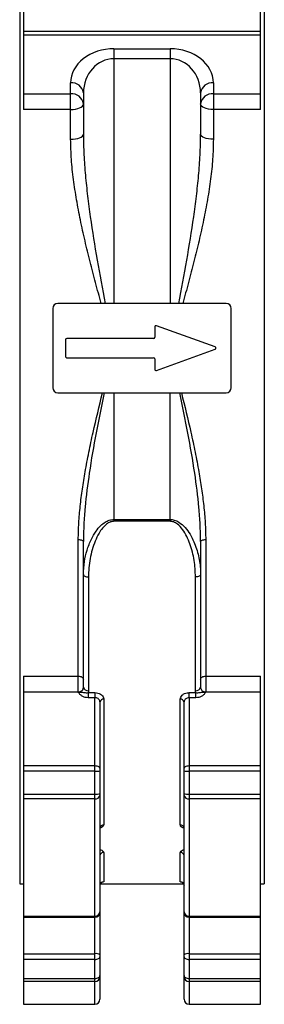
# Model space of a CAD drawing. Header units: millimetres. Extents: x 635 to 3836, y -1496 to 1629.
# Tile 40 of 46: x 2484 to 2580, y -604 to -218. Entities that reach past the tile are written whole.
import ezdxf

# ---------------------------------------------------------------- set-up
doc = ezdxf.new("R2010")
doc.units = ezdxf.units.MM

msp = doc.modelspace()

# ---------------------------------------------------------------- linework, layer by layer
at = {"color": 7, "linetype": 'Continuous', "lineweight": 25}
for p, q in [((2484.21, -136.92), (2484.21, -556.92)), ((2580.21, -136.92), (2580.21, -556.92)), ((2485.71, -213.74), (2485.71, -222.66)), ((2578.71, -222.66), (2578.71, -213.74)), ((2485.71, -222.66), (2578.71, -222.66)), ((2485.71, -222.66), (2485.71, -224.23)), ((2578.71, -224.23), (2578.71, -222.66)), ((2578.71, -224.23), (2485.71, -224.23)), ((2485.71, -224.23), (2485.71, -247.28)), ((2578.71, -247.28), (2578.71, -224.23)), ((2521.21, -229.58), (2543.21, -229.58)), ((2521.21, -229.58), (2521.21, -233.51)), ((2543.21, -229.58), (2543.21, -233.51)), ((2543.21, -233.51), (2521.21, -233.51)), ((2521.21, -233.51), (2521.21, -329.42)), ((2543.21, -233.51), (2543.21, -329.42)), ((2504.21, -247.28), (2504.21, -242.96)), ((2560.21, -242.96), (2560.21, -247.28)), ((2509.21, -246.89), (2509.21, -263.13)), ((2555.21, -246.89), (2555.21, -263.13)), ((2485.71, -247.28), (2504.21, -247.28)), ((2485.71, -247.28), (2485.71, -253.43)), ((2504.21, -253.43), (2504.21, -247.28)), ((2560.21, -247.28), (2578.71, -247.28)), ((2560.21, -247.28), (2560.21, -253.43)), ((2578.71, -253.43), (2578.71, -247.28)), ((2504.21, -253.43), (2485.71, -253.43)), ((2504.21, -265.08), (2504.21, -253.43)), ((2560.21, -253.43), (2560.21, -265.08)), ((2578.71, -253.43), (2560.21, -253.43)), ((2497.21, -331.42), (2497.21, -362.42)), ((2565.21, -329.42), (2499.21, -329.42)), ((2567.21, -362.42), (2567.21, -331.42)), ((2537.21, -338.63), (2537.21, -342.67)), ((2560.9, -346.45), (2537.88, -338.16)), ((2536.71, -343.17), (2502.71, -343.17)), ((2502.21, -343.67), (2502.21, -350.17)), ((2502.71, -350.67), (2536.71, -350.67)), ((2537.88, -355.68), (2560.9, -347.39)), ((2537.21, -351.17), (2537.21, -355.21)), ((2499.21, -364.42), (2565.21, -364.42)), ((2521.21, -364.42), (2521.21, -414.06)), ((2543.21, -414.06), (2543.21, -364.42)), ((2521.21, -414.06), (2521.21, -414.8)), ((2521.21, -414.06), (2543.21, -414.06)), ((2543.21, -414.8), (2521.21, -414.8)), ((2543.21, -414.06), (2543.21, -414.8)), ((2507.21, -475.47), (2507.21, -421.97)), ((2509.21, -435.67), (2509.21, -422.69)), ((2555.21, -422.69), (2555.21, -435.67)), ((2557.21, -421.97), (2557.21, -475.47)), ((2509.21, -479.85), (2509.21, -435.67)), ((2555.21, -435.67), (2555.21, -479.85)), ((2511.21, -436.6), (2511.21, -481.18)), ((2553.21, -481.18), (2553.21, -436.6)), ((2485.71, -475.47), (2507.21, -475.47)), ((2485.71, -475.47), (2485.71, -481.82)), ((2507.21, -481.65), (2507.21, -475.47)), ((2557.21, -475.47), (2578.71, -475.47)), ((2557.21, -475.47), (2557.21, -481.65)), ((2578.71, -481.82), (2578.71, -475.47)), ((2506.94, -481.82), (2485.71, -481.82)), ((2485.71, -481.82), (2485.71, -510.56)), ((2506.94, -481.82), (2507.17, -481.68)), ((2511.09, -481.95), (2513.71, -481.95)), ((2511.09, -481.95), (2511.09, -483.94)), ((2513.71, -481.95), (2513.71, -483.94)), ((2550.71, -481.95), (2553.33, -481.95)), ((2550.71, -483.94), (2550.71, -481.95)), ((2553.33, -483.94), (2553.33, -481.95)), ((2578.71, -481.82), (2557.3, -481.82)), ((2578.71, -510.56), (2578.71, -481.82)), ((2513.71, -483.94), (2511.09, -483.94)), ((2513.71, -510.56), (2513.71, -483.94)), ((2515.71, -485.56), (2515.71, -511.87)), ((2517.21, -484.54), (2517.21, -533.77)), ((2547.21, -533.77), (2547.21, -484.54)), ((2548.71, -511.87), (2548.71, -485.56)), ((2550.71, -483.94), (2550.71, -510.56)), ((2553.33, -483.94), (2550.71, -483.94)), ((2485.71, -510.56), (2485.71, -512.73)), ((2485.71, -510.56), (2513.71, -510.56)), ((2513.71, -512.73), (2485.71, -512.73)), ((2485.71, -512.73), (2485.71, -521.72)), ((2513.71, -512.73), (2513.71, -510.56)), ((2513.71, -521.72), (2513.71, -512.73)), ((2515.71, -511.87), (2515.71, -512.6)), ((2515.71, -512.6), (2515.71, -521.58)), ((2548.71, -512.6), (2548.71, -511.87)), ((2548.71, -521.58), (2548.71, -512.6)), ((2550.71, -510.56), (2550.71, -512.73)), ((2550.71, -510.56), (2578.71, -510.56)), ((2578.71, -512.73), (2550.71, -512.73)), ((2550.71, -512.73), (2550.71, -521.72)), ((2578.71, -512.73), (2578.71, -510.56)), ((2578.71, -521.72), (2578.71, -512.73)), ((2485.71, -521.72), (2513.71, -521.72)), ((2485.71, -521.72), (2485.71, -523.56)), ((2513.71, -523.56), (2485.71, -523.56)), ((2485.71, -523.56), (2485.71, -569.57)), ((2513.71, -523.56), (2513.71, -521.72)), ((2513.71, -569.57), (2513.71, -523.56)), ((2515.71, -521.58), (2515.71, -522.2)), ((2515.71, -522.2), (2515.71, -567.86)), ((2548.71, -522.2), (2548.71, -521.58)), ((2548.71, -567.86), (2548.71, -522.2)), ((2550.71, -521.72), (2578.71, -521.72)), ((2550.71, -521.72), (2550.71, -523.56)), ((2578.71, -523.56), (2550.71, -523.56)), ((2550.71, -523.56), (2550.71, -569.57)), ((2578.71, -523.56), (2578.71, -521.72)), ((2578.71, -569.57), (2578.71, -523.56)), ((2517.21, -544.54), (2517.21, -556.05)), ((2547.21, -556.05), (2547.21, -544.54)), ((2484.21, -556.92), (2485.71, -556.92)), ((2515.87, -556.92), (2548.56, -556.92)), ((2578.71, -556.92), (2580.21, -556.92)), ((2485.71, -569.57), (2513.71, -569.57)), ((2485.71, -569.57), (2485.71, -570)), ((2485.71, -570), (2513.71, -570)), ((2485.71, -570), (2485.71, -584.25)), ((2515.71, -567.86), (2515.71, -568)), ((2515.71, -568), (2515.71, -584.67)), ((2548.71, -568), (2548.71, -567.86)), ((2548.71, -584.67), (2548.71, -568)), ((2550.71, -569.57), (2578.71, -569.57)), ((2550.71, -570), (2578.71, -570)), ((2578.71, -570), (2578.71, -569.57)), ((2578.71, -584.25), (2578.71, -570)), ((2485.71, -584.25), (2485.71, -586.51)), ((2485.71, -584.25), (2513.71, -584.25)), ((2513.71, -586.51), (2485.71, -586.51)), ((2485.71, -586.51), (2485.71, -593.93)), ((2513.71, -586.51), (2513.71, -584.25)), ((2513.71, -593.93), (2513.71, -586.51)), ((2515.71, -584.67), (2515.71, -585.42)), ((2515.71, -585.42), (2515.71, -592.84)), ((2548.71, -585.42), (2548.71, -584.67)), ((2548.71, -592.84), (2548.71, -585.42)), ((2550.71, -584.25), (2550.71, -586.51)), ((2550.71, -584.25), (2578.71, -584.25)), ((2578.71, -586.51), (2550.71, -586.51)), ((2550.71, -586.51), (2550.71, -593.93)), ((2578.71, -586.51), (2578.71, -584.25)), ((2578.71, -593.93), (2578.71, -586.51)), ((2485.71, -593.93), (2513.71, -593.93)), ((2485.71, -593.93), (2485.71, -595.16)), ((2513.71, -595.16), (2513.71, -593.93)), ((2515.71, -592.84), (2515.71, -593.25)), ((2515.71, -593.25), (2515.71, -602.08)), ((2548.71, -593.25), (2548.71, -592.84)), ((2548.71, -602.08), (2548.71, -593.25)), ((2550.71, -593.93), (2578.71, -593.93)), ((2550.71, -593.93), (2550.71, -595.16)), ((2578.71, -595.16), (2578.71, -593.93)), ((2513.71, -595.16), (2485.71, -595.16)), ((2485.71, -595.16), (2485.71, -604.06)), ((2513.71, -604.06), (2513.71, -595.16)), ((2578.71, -595.16), (2550.71, -595.16)), ((2550.71, -595.16), (2550.71, -604.06)), ((2578.71, -604.06), (2578.71, -595.16)), ((2485.71, -604.06), (2513.71, -604.06)), ((2485.71, -604.06), (2485.71, -604.09)), ((2485.71, -604.09), (2513.71, -604.09)), ((2515.71, -602.08), (2515.71, -602.09)), ((2548.71, -602.09), (2548.71, -602.08)), ((2550.71, -604.06), (2578.71, -604.06)), ((2550.71, -604.09), (2578.71, -604.09)), ((2578.71, -604.09), (2578.71, -604.06))]:
    msp.add_line(p, q, dxfattribs=at)
at = {"color": 8, "linetype": 'Continuous', "lineweight": 25}
for p, q in [((2513.71, -570), (2513.71, -569.57)), ((2513.71, -584.25), (2513.71, -570)), ((2550.71, -569.57), (2550.71, -570)), ((2550.71, -570), (2550.71, -584.25)), ((2513.71, -604.09), (2513.71, -604.06)), ((2550.71, -604.06), (2550.71, -604.09))]:
    msp.add_line(p, q, dxfattribs=at)
at = {"color": 7, "linetype": 'Continuous', "lineweight": 25, "flags": 128}
for points in [[(2504.21, -253.43), (2505.19, -253.39), (2506.12, -253.26), (2506.99, -253.06), (2507.75, -252.78), (2508.37, -252.44), (2508.83, -252.06), (2509.11, -251.64), (2509.21, -251.21)], [(2560.21, -253.43), (2559.24, -253.39), (2558.3, -253.26), (2557.43, -253.06), (2556.68, -252.78), (2556.05, -252.44), (2555.59, -252.06), (2555.31, -251.64), (2555.21, -251.21)], [(2504.21, -265.08), (2505.19, -265.04), (2506.12, -264.93), (2506.99, -264.75), (2507.75, -264.51), (2508.37, -264.21), (2508.83, -263.88), (2509.11, -263.51), (2509.21, -263.13)], [(2560.21, -265.08), (2559.24, -265.04), (2558.3, -264.93), (2557.43, -264.75), (2556.68, -264.51), (2556.05, -264.21), (2555.59, -263.88), (2555.31, -263.51), (2555.21, -263.13)], [(2507.21, -421.97), (2507.6, -421.98), (2507.98, -422.02), (2508.32, -422.09), (2508.62, -422.18), (2508.87, -422.29), (2509.06, -422.41), (2509.17, -422.55), (2509.21, -422.69)], [(2555.21, -422.69), (2555.25, -422.55), (2555.36, -422.41), (2555.55, -422.29), (2555.8, -422.18), (2556.1, -422.09), (2556.45, -422.02), (2556.82, -421.98), (2557.21, -421.97)], [(2509.21, -435.67), (2509.25, -435.85), (2509.36, -436.03), (2509.55, -436.19), (2509.8, -436.33), (2510.1, -436.45), (2510.45, -436.53), (2510.82, -436.59), (2511.21, -436.6)], [(2555.21, -435.67), (2555.17, -435.85), (2555.06, -436.03), (2554.87, -436.19), (2554.62, -436.33), (2554.32, -436.45), (2553.98, -436.53), (2553.6, -436.59), (2553.21, -436.6)], [(2507.21, -475.47), (2507.6, -475.49), (2507.98, -475.56), (2508.32, -475.67), (2508.62, -475.83), (2508.87, -476.01), (2509.06, -476.22), (2509.17, -476.45), (2509.21, -476.69)], [(2555.21, -476.69), (2555.25, -476.45), (2555.36, -476.22), (2555.55, -476.01), (2555.8, -475.83), (2556.1, -475.67), (2556.45, -475.56), (2556.82, -475.49), (2557.21, -475.47)], [(2513.71, -510.56), (2514.1, -510.58), (2514.48, -510.66), (2514.82, -510.78), (2515.12, -510.94), (2515.37, -511.14), (2515.56, -511.37), (2515.67, -511.62), (2515.71, -511.87)], [(2548.71, -511.87), (2548.75, -511.62), (2548.86, -511.37), (2549.05, -511.14), (2549.3, -510.94), (2549.6, -510.78), (2549.95, -510.66), (2550.32, -510.58), (2550.71, -510.56)], [(2513.71, -586.51), (2514.1, -586.49), (2514.48, -586.43), (2514.82, -586.33), (2515.12, -586.19), (2515.37, -586.03), (2515.56, -585.84), (2515.67, -585.63), (2515.71, -585.42)], [(2548.71, -585.42), (2548.75, -585.63), (2548.86, -585.84), (2549.05, -586.03), (2549.3, -586.19), (2549.6, -586.33), (2549.95, -586.43), (2550.32, -586.49), (2550.71, -586.51)], [(2513.71, -593.93), (2514.1, -593.91), (2514.48, -593.85), (2514.82, -593.75), (2515.12, -593.61), (2515.37, -593.45), (2515.56, -593.26), (2515.67, -593.05), (2515.71, -592.84)], [(2548.71, -592.84), (2548.75, -593.05), (2548.86, -593.26), (2549.05, -593.45), (2549.3, -593.61), (2549.6, -593.75), (2549.95, -593.85), (2550.32, -593.91), (2550.71, -593.93)]]:
    msp.add_lwpolyline(points, dxfattribs=at)
at = {"color": 7, "linetype": 'Continuous', "lineweight": 25}
for centre, radius, start, end in [((2504.69, -247.5), 4.56, 7.6636, 96.0152), ((2559.73, -247.5), 4.56, 83.9848, 172.3364), ((2504.69, -251.82), 4.56, 7.6636, 96.0152), ((2559.73, -251.82), 4.56, 83.9848, 172.3364), ((2499.21, -331.42), 2, 90, 180), ((2565.21, -331.42), 2, 0, 90), ((2537.71, -338.63), 0.5, 70.2011, 180), ((2502.71, -343.67), 0.5, 90, 180), ((2536.71, -342.67), 0.5, 270, 0), ((2560.73, -346.92), 0.5, 289.7989, 70.2011), ((2502.71, -350.17), 0.5, 180, 270), ((2536.71, -351.17), 0.5, 0, 90), ((2537.71, -355.21), 0.5, 180, 289.7989), ((2499.21, -362.42), 2, 180, 270), ((2565.21, -362.42), 2, 270, 0), ((2510.41, -480.25), 3.54, 203.8006, 205.1028), ((2510.93, -479.43), 1.77, 193.7025, 279.0613), ((2553.49, -479.43), 1.77, 260.9387, 346.2975), ((2517.01, -485.85), 1.33, 81.2867, 167.122), ((2547.41, -485.85), 1.33, 12.878, 98.7133), ((2514.21, -505.02), 7.72, 266.3037, 281.2168), ((2550.21, -505.02), 7.72, 258.7832, 273.6963), ((2514.21, -514.01), 7.72, 266.3037, 281.2168), ((2513.98, -521.8), 1.78, 261.2784, 347.1029), ((2550.21, -514.01), 7.72, 258.7832, 273.6963), ((2550.44, -521.8), 1.78, 192.8971, 278.7216), ((2517.14, -535.2), 1.43, 87.0768, 176.7428), ((2547.28, -535.2), 1.43, 3.2572, 92.9232), ((2517.17, -546), 1.46, 88.4319, 178.3409), ((2547.25, -546), 1.46, 1.6591, 91.5681), ((2517.21, -557.54), 1.5, 89.8889, 179.8885), ((2547.21, -557.54), 1.5, 0.1115, 90.1111), ((2513.84, -567.7), 1.87, 265.9177, 355.2314), ((2513.71, -568), 2, 270, 0), ((2550.58, -567.7), 1.87, 184.7686, 274.0823), ((2550.71, -568), 2, 180, 270), ((2514.19, -586.99), 2.78, 56.8483, 99.913), ((2550.23, -586.99), 2.78, 80.087, 123.1517), ((2513.75, -593.2), 1.96, 268.7048, 358.6435), ((2550.67, -593.2), 1.96, 181.3565, 271.2952), ((2513.72, -602.07), 1.99, 269.6841, 359.6806), ((2513.71, -602.09), 2, 270, 0), ((2550.7, -602.07), 1.99, 180.3194, 270.3159), ((2550.71, -602.09), 2, 180, 270)]:
    msp.add_arc(centre, radius, start, end, dxfattribs=at)
for centre, major_axis, ratio, start_param, end_param in [((2521.21, -242.96), (17, 0), 0.787045, 1.570796, 3.141593), ((2543.21, -242.96), (17, 0), 0.787045, 0, 1.570796), ((2521.21, -246.89), (0, 13.38), 0.896877, 0, 1.570796), ((2543.21, -246.89), (0, 13.38), 0.896877, 4.712389, 6.283185)]:
    msp.add_ellipse(centre, major_axis=major_axis, ratio=ratio, start_param=start_param, end_param=end_param, dxfattribs=at)
for points, knots in [([(2516.22, -329.42), (2515.47, -326.7), (2513.96, -321.24), (2511.82, -313.06), (2509.82, -304.87), (2508.02, -296.76), (2506.49, -288.76), (2505.28, -280.83), (2504.4, -272.92), (2504.27, -267.69), (2504.21, -265.08)], [0, 0, 0, 0, 0.12563, 0.251256, 0.377772, 0.504281, 0.627318, 0.750342, 0.875191, 1, 1, 1, 1]), ([(2509.21, -263.13), (2509.25, -265.79), (2509.34, -271.12), (2509.96, -279.19), (2510.81, -287.32), (2512.28, -298.39), (2514.55, -312.42), (2516.7, -323.75), (2517.77, -329.42)], [0, 0, 0, 0, 0.12212, 0.244262, 0.36748, 0.490705, 0.744845, 1, 1, 1, 1]), ([(2546.65, -329.42), (2547.72, -323.77), (2549.87, -312.44), (2552.14, -298.43), (2553.6, -287.39), (2554.45, -279.28), (2555.08, -271.18), (2555.17, -265.81), (2555.21, -263.13)], [0, 0, 0, 0, 0.25418, 0.509296, 0.631516, 0.753728, 0.876875, 1, 1, 1, 1]), ([(2560.21, -265.08), (2560.15, -267.65), (2560.03, -272.79), (2559.17, -280.66), (2557.96, -288.63), (2556.41, -296.7), (2554.62, -304.81), (2552.62, -312.98), (2550.48, -321.18), (2548.96, -326.68), (2548.2, -329.42)], [0, 0, 0, 0, 0.122849, 0.245738, 0.370721, 0.49572, 0.621314, 0.746916, 0.873456, 1, 1, 1, 1]), ([(2507.21, -421.97), (2507.25, -419.8), (2507.34, -415.45), (2507.94, -408.83), (2508.79, -402.15), (2509.94, -395.1), (2511.34, -387.72), (2513.55, -377.4), (2515.45, -369.62), (2516.73, -364.42)], [0, 0, 0, 0, 0.115621, 0.231267, 0.34832, 0.465383, 0.59858, 0.731784, 1, 1, 1, 1]), ([(2517.4, -364.42), (2516.31, -369.66), (2514.13, -380.17), (2511.52, -395.14), (2510.02, -407.09), (2509.32, -416.02), (2509.25, -420.46), (2509.21, -422.69)], [0, 0, 0, 0, 0.267763, 0.536828, 0.767482, 0.88375, 1, 1, 1, 1]), ([(2555.21, -422.69), (2555.17, -420.48), (2555.1, -416.08), (2554.41, -407.15), (2552.91, -395.2), (2550.3, -380.19), (2548.11, -369.69), (2547.02, -364.42)], [0, 0, 0, 0, 0.115264, 0.230547, 0.463171, 0.730875, 1, 1, 1, 1]), ([(2547.69, -364.42), (2548.96, -369.58), (2550.86, -377.34), (2553.07, -387.67), (2554.48, -395.06), (2555.62, -402.08), (2556.47, -408.73), (2557.08, -415.38), (2557.17, -419.77), (2557.21, -421.97)], [0, 0, 0, 0, 0.266415, 0.40052, 0.534618, 0.650356, 0.766086, 0.883055, 1, 1, 1, 1]), ([(2509.21, -435.67), (2509.29, -433.97), (2509.44, -430.79), (2510.56, -426.1), (2512.08, -422.09), (2513.96, -418.82), (2515.8, -416.57), (2517.6, -415.14), (2519.34, -414.25), (2520.58, -414.12), (2521.21, -414.06)], [0, 0, 0, 0, 0.2039112, 0.3804096, 0.5599774, 0.692506, 0.8002542, 0.8741648, 0.9362549, 1, 1, 1, 1]), ([(2521.21, -414.8), (2520.74, -414.85), (2520.21, -414.9), (2519.23, -415.27), (2518.05, -415.97), (2516.6, -417.49), (2515.09, -419.75), (2513.75, -422.6), (2512.63, -425.95), (2511.83, -429.46), (2511.31, -433.02), (2511.24, -435.41), (2511.21, -436.6)], [0, 0, 0, 0, 0.050284, 0.057045, 0.114386, 0.200972, 0.291591, 0.425315, 0.566591, 0.707947, 0.853977, 1, 1, 1, 1]), ([(2543.21, -414.06), (2543.77, -414.11), (2545.02, -414.22), (2547.14, -415.28), (2549.26, -417.21), (2551.14, -419.89), (2553.01, -423.6), (2554.53, -428.4), (2555.16, -432.73), (2555.2, -435.16), (2555.21, -435.67)], [0, 0, 0, 0, 0.056816, 0.126278, 0.240884, 0.361142, 0.48452, 0.708379, 0.938521, 1, 1, 1, 1]), ([(2553.21, -436.6), (2553.11, -434.43), (2552.91, -430.09), (2551.49, -424.75), (2549.85, -420.72), (2548.29, -418.04), (2546.53, -416.07), (2544.74, -414.97), (2543.68, -414.85), (2543.21, -414.8)], [0, 0, 0, 0, 0.264778, 0.529309, 0.65211, 0.774573, 0.885269, 0.9493, 1, 1, 1, 1]), ([(2507.2, -481.76), (2507.12, -481.78), (2507.04, -481.8), (2506.95, -481.82), (2506.94, -481.82)], [0, 0, 0, 0, 0.921937, 1, 1, 1, 1]), ([(2507.17, -481.68), (2507.18, -481.68), (2507.19, -481.67), (2507.21, -481.66), (2507.21, -481.65)], [0, 0, 0, 0, 0.846928, 1, 1, 1, 1]), ([(2507.17, -481.68), (2507.17, -481.68), (2507.18, -481.68), (2507.2, -481.68), (2507.23, -481.68), (2507.28, -481.68), (2507.33, -481.69), (2507.42, -481.69), (2507.56, -481.71), (2507.83, -481.74), (2508.28, -481.77), (2508.89, -481.79), (2509.53, -481.87), (2510.31, -482), (2510.84, -481.97), (2511.09, -481.95)], [0, 0, 0, 0, 0.004951, 0.007448, 0.0125, 0.022341, 0.038502, 0.051502, 0.078464, 0.138725, 0.24256, 0.412071, 0.642844, 0.827872, 1, 1, 1, 1]), ([(2511.09, -483.94), (2510.67, -483.91), (2509.83, -483.85), (2508.7, -483.36), (2507.96, -482.75), (2507.56, -482.24), (2507.39, -481.96), (2507.31, -481.84), (2507.27, -481.79), (2507.24, -481.77), (2507.23, -481.76), (2507.22, -481.76), (2507.21, -481.76), (2507.2, -481.76), (2507.2, -481.76), (2507.2, -481.76)], [0, 0, 0, 0, 0.24429, 0.488333, 0.739929, 0.877326, 0.943677, 0.975105, 0.986198, 0.990542, 0.994924, 0.997183, 0.998304, 0.998863, 1, 1, 1, 1]), ([(2507.21, -481.65), (2507.35, -481.65), (2507.71, -481.63), (2508.27, -481.45), (2508.71, -481.14), (2509.04, -480.72), (2509.19, -480.31), (2509.21, -479.97), (2509.21, -479.85)], [0, 0, 0, 0, 0.125681, 0.329408, 0.534481, 0.656128, 0.880078, 1, 1, 1, 1]), ([(2511.21, -481.18), (2511.2, -481.35), (2511.19, -481.61), (2511.12, -481.87), (2511.09, -481.95)], [0, 0, 0, 0, 0.666618, 1, 1, 1, 1]), ([(2513.71, -481.95), (2514.1, -481.98), (2514.88, -482.04), (2515.93, -482.48), (2516.72, -483.13), (2517.15, -483.86), (2517.19, -484.34), (2517.21, -484.54)], [0, 0, 0, 0, 0.213607, 0.426898, 0.640467, 0.855011, 1, 1, 1, 1]), ([(2547.21, -484.54), (2547.25, -484.25), (2547.33, -483.67), (2547.94, -482.89), (2548.83, -482.3), (2549.82, -481.99), (2550.46, -481.96), (2550.71, -481.95)], [0, 0, 0, 0, 0.215607, 0.431522, 0.647505, 0.862673, 1, 1, 1, 1]), ([(2553.33, -481.95), (2553.33, -481.95), (2553.25, -481.7), (2553.23, -481.44), (2553.21, -481.18)], [0, 0, 0, 0, 0.014124, 1, 1, 1, 1]), ([(2553.33, -481.95), (2553.59, -481.97), (2554.11, -482), (2554.89, -481.87), (2555.54, -481.79), (2556.14, -481.77), (2556.59, -481.74), (2556.86, -481.71), (2557, -481.69), (2557.09, -481.69), (2557.15, -481.68), (2557.2, -481.68), (2557.23, -481.68), (2557.25, -481.68), (2557.26, -481.68)], [0, 0, 0, 0, 0.172128, 0.357156, 0.587929, 0.75744, 0.861275, 0.921537, 0.948499, 0.961499, 0.97766, 0.987501, 0.99769, 1, 1, 1, 1]), ([(2557.3, -481.82), (2557.28, -481.81), (2557.27, -481.78), (2557.24, -481.76), (2557.22, -481.76), (2557.21, -481.75), (2557.19, -481.76), (2557.18, -481.77), (2557.16, -481.79), (2557.11, -481.84), (2557.03, -481.96), (2556.86, -482.24), (2556.47, -482.75), (2555.72, -483.36), (2554.59, -483.85), (2553.75, -483.91), (2553.33, -483.94)], [0, 0, 0, 0, 0.01357, 0.019932, 0.022682, 0.024903, 0.027112, 0.031397, 0.035644, 0.046492, 0.077224, 0.142105, 0.276459, 0.522483, 0.761121, 1, 1, 1, 1]), ([(2555.21, -479.85), (2555.22, -480.02), (2555.24, -480.4), (2555.49, -480.92), (2555.87, -481.26), (2556.32, -481.51), (2556.75, -481.63), (2557.09, -481.65), (2557.21, -481.65)], [0, 0, 0, 0, 0.1743559, 0.3887479, 0.5969632, 0.6880226, 0.8901582, 1, 1, 1, 1]), ([(2557.21, -481.65), (2557.21, -481.66), (2557.23, -481.67), (2557.24, -481.68), (2557.26, -481.68)], [0, 0, 0, 0, 0.153072, 1, 1, 1, 1]), ([(2557.26, -481.68), (2557.26, -481.69), (2557.28, -481.71), (2557.3, -481.75), (2557.3, -481.79), (2557.3, -481.82), (2557.3, -481.82)], [0, 0, 0, 0, 0.18069, 0.420001, 0.918562, 1, 1, 1, 1]), ([(2515.71, -485.56), (2515.7, -485.44), (2515.68, -485.14), (2515.43, -484.68), (2514.98, -484.28), (2514.38, -484), (2513.93, -483.96), (2513.71, -483.94)], [0, 0, 0, 0, 0.146176, 0.362122, 0.576007, 0.788297, 1, 1, 1, 1]), ([(2550.71, -483.94), (2550.57, -483.95), (2550.2, -483.97), (2549.64, -484.16), (2549.12, -484.53), (2548.78, -485.02), (2548.73, -485.38), (2548.71, -485.56)], [0, 0, 0, 0, 0.1360525, 0.3498022, 0.5656353, 0.7826555, 1, 1, 1, 1]), ([(2515.72, -535.12), (2515.74, -534.99), (2515.78, -534.77), (2515.81, -534.75), (2515.82, -534.75)], [0, 0, 0, 0, 0.599909, 1, 1, 1, 1]), ([(2548.61, -534.74), (2548.6, -534.74), (2548.57, -534.71), (2548.7, -534.85), (2548.69, -535.04), (2548.69, -535.12)], [0, 0, 0, 0, 0.077415, 0.629435, 1, 1, 1, 1]), ([(2515.74, -557.47), (2515.73, -557.4), (2515.72, -557.16), (2515.89, -556.81), (2516.13, -556.5), (2516.36, -556.32), (2516.52, -556.24), (2516.59, -556.22), (2516.59, -556.22), (2516.59, -556.22)], [0, 0, 0, 0, 0.096884, 0.317428, 0.497524, 0.64887, 0.774136, 0.899076, 1, 1, 1, 1]), ([(2548, -556.25), (2547.96, -556.24), (2547.85, -556.22), (2547.8, -556.21), (2547.87, -556.23), (2548.04, -556.31), (2548.3, -556.5), (2548.56, -556.85), (2548.72, -557.24), (2548.69, -557.48), (2548.69, -557.54)], [0, 0, 0, 0, 0.103902, 0.280433, 0.407876, 0.505811, 0.62001, 0.77247, 0.942319, 1, 1, 1, 1])]:
    msp.add_open_spline(points, degree=3, knots=knots, dxfattribs=at)
at = {"color": 8, "linetype": 'Continuous', "lineweight": 25}
for points, knots in [([(2517.21, -533.77), (2517.16, -533.96), (2517.07, -534.34), (2516.51, -534.79), (2515.95, -534.98), (2515.73, -535.06)], [0, 0, 0, 0, 0.377957, 0.755989, 1, 1, 1, 1]), ([(2548.69, -535.08), (2548.42, -534.98), (2547.83, -534.74), (2547.31, -534.27), (2547.24, -533.93), (2547.21, -533.77)], [0, 0, 0, 0, 0.31724, 0.694714, 1, 1, 1, 1]), ([(2515.71, -543.49), (2515.95, -543.56), (2516.53, -543.75), (2517.09, -544.12), (2517.17, -544.4), (2517.21, -544.54)], [0, 0, 0, 0, 0.268538, 0.65953, 1, 1, 1, 1]), ([(2547.21, -544.54), (2547.26, -544.39), (2547.36, -544.09), (2547.93, -543.72), (2548.5, -543.57), (2548.71, -543.51)], [0, 0, 0, 0, 0.3867721, 0.7732985, 1, 1, 1, 1]), ([(2517.21, -556.05), (2517.17, -556.1), (2517.12, -556.17), (2516.7, -556.22), (2516.59, -556.23)], [0, 0, 0, 0, 0.7463439, 1, 1, 1, 1]), ([(2548, -556.25), (2547.8, -556.23), (2547.3, -556.17), (2547.24, -556.09), (2547.21, -556.05)], [0, 0, 0, 0, 0.413158, 1, 1, 1, 1])]:
    msp.add_open_spline(points, degree=3, knots=knots, dxfattribs=at)

doc.saveas('drawing.dxf')
